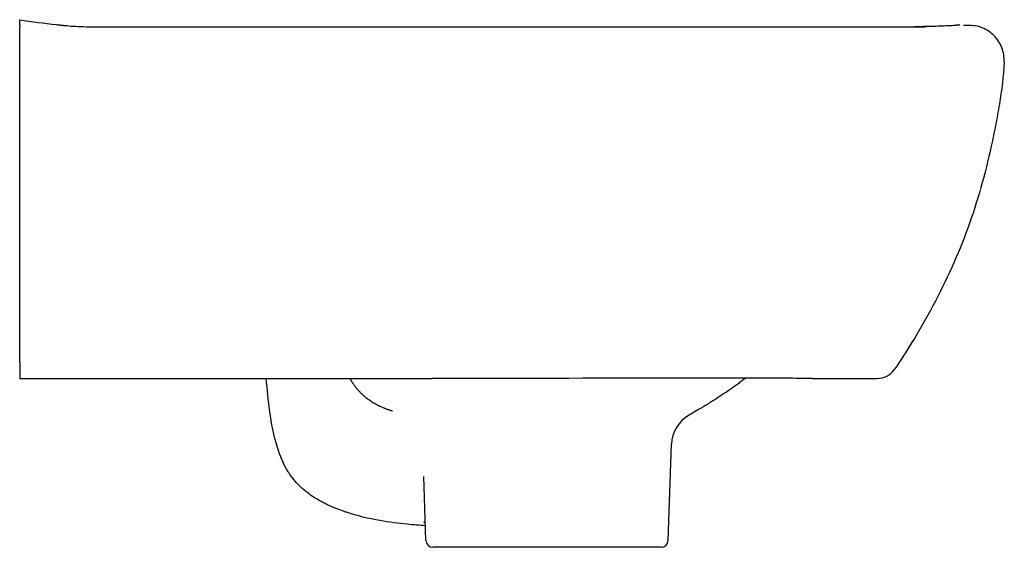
# Model space of a CAD drawing. Header units: millimetres. Extents: x -2 to 280, y -19 to 850.
# Tile 2 of 2: x 0 to 280, y 700 to 850. Entities that reach past the tile are written whole.
import ezdxf

# ---------------------------------------------------------------- set-up
doc = ezdxf.new("R2010")
doc.units = ezdxf.units.MM
doc.layers.add('GEB-KONTUR-A', color=5, linetype='CONTINUOUS')

msp = doc.modelspace()

# ---------------------------------------------------------------- linework, layer by layer
at = {"layer": 'GEB-KONTUR-A', "ltscale": 25}
for p, q in [((0, 848.4), (0, 848)), ((0, 838), (0, 848)), ((0, 752.74), (0, 838)), ((0, 752.74), (0, 748)), ((193.1, 739.17), (190.4, 737.61)), ((184.45, 701.93), (185.41, 729.3)), ((115.55, 701.93), (114.91, 720.16)), ((182.46, 700), (117.55, 700))]:
    msp.add_line(p, q, dxfattribs=at)
for centre, radius, start, end in [((243.87, 754), 6, 270, 325.5686), ((195.4, 728.95), 10, 120, 178), ((117.55, 702), 2, 182, 270), ((182.46, 702), 2, 270, 358)]:
    msp.add_arc(centre, radius, start, end, dxfattribs=at)
for centre, major_axis, ratio, start_param, end_param in [((289.92, -1170.17), (-35.64, 2018.15), 0.513434, 6.27812, 6.28293), ((255.78, 838.03), (-0.2, 10.02), 0.939051, 0.004149, 0.004152), ((255.85, 838.03), (-0.28, 10), 0.941688, 6.283164, 6.283188), ((103.24, 729.23), (2.75, 9.57), 0.658305, 6.282649, 6.282653)]:
    msp.add_ellipse(centre, major_axis=major_axis, ratio=ratio, start_param=start_param, end_param=end_param, dxfattribs=at)
for points, knots in [([(0, 850), (3.47, 849.45), (6.96, 848.98), (10.78, 848.57), (11.11, 848.53), (11.56, 848.49), (11.69, 848.48), (11.85, 848.46), (11.89, 848.46), (11.97, 848.45), (12.01, 848.44), (12.08, 848.44), (12.11, 848.43), (12.18, 848.43), (12.2, 848.42), (12.39, 848.41), (12.36, 848.41), (12.42, 848.4), (12.45, 848.4), (12.56, 848.39), (12.63, 848.38), (12.94, 848.35), (13.18, 848.33), (14.16, 848.24), (14.99, 848.17), (16.88, 848.06), (17.95, 848.02), (18.91, 848.01)], [0, 0, 0, 0, 1.054963, 1.054963, 1.153862, 1.153862, 1.191011, 1.191011, 1.204229, 1.204229, 1.217522, 1.217522, 1.230881, 1.230881, 1.257769, 1.257769, 1.471208, 1.471208, 1.682139, 1.682139, 2.314926, 2.314926, 4.213287, 4.213287, 9.908418, 9.908418, 16.328339, 16.328339, 16.328339, 16.328339]), ([(19.69, 848), (53.01, 848), (86.35, 848), (142.65, 848), (165.61, 848.01), (200.07, 848.01), (211.58, 848), (228.85, 847.98), (234.61, 847.98), (243.27, 847.98), (246.17, 847.98), (250.53, 847.98), (252.01, 847.98), (254.18, 847.99), (254.94, 847.99), (256, 848), (256.35, 848), (256.94, 848.01), (257.22, 848.01), (257.46, 848.01)], [0, 0, 0, 0, 10.000899, 10.000899, 16.888672, 16.888672, 20.343246, 20.343246, 22.075912, 22.075912, 22.943998, 22.943998, 23.397371, 23.397371, 23.64772, 23.64772, 23.784703, 23.784703, 23.929775, 23.929775, 23.929775, 23.929775]), ([(19.73, 848), (53.04, 848), (86.36, 848), (142.66, 848), (165.63, 848.01), (200.11, 848.01), (211.62, 848), (228.9, 847.98), (234.67, 847.98), (243.33, 847.98), (246.23, 847.98), (250.1, 847.98), (251.09, 847.98), (252.06, 847.99)], [0.003429, 0.003429, 0.003429, 0.003429, 10.000886, 10.000886, 16.891564, 16.891564, 20.347825, 20.347825, 22.081463, 22.081463, 22.950092, 22.950092, 23.254503, 23.254503, 23.254503, 23.254503]), ([(252.99, 847.99), (253.63, 848), (254.09, 848.01), (254.92, 848.03), (255.24, 848.04), (255.54, 848.04)], [0, 0, 0, 0, 0.3816424, 0.3816424, 0.6477143, 0.6477143, 0.6477143, 0.6477143]), ([(254.18, 847.99), (254.32, 847.99), (254.45, 848), (254.94, 848.01), (255.27, 848.02), (255.57, 848.03)], [0.2654359, 0.2654359, 0.2654359, 0.2654359, 0.3724652, 0.3724652, 0.6500065, 0.6500065, 0.6500065, 0.6500065]), ([(255.54, 848.04), (257.99, 848.11), (259.39, 848.16), (262.32, 848.27), (263.57, 848.33), (264.58, 848.37)], [0, 0, 0, 0, 2.18003, 2.18003, 5.184121, 5.184121, 5.184121, 5.184121]), ([(255.57, 848.03), (257.91, 848.09), (259.31, 848.15), (262.4, 848.27), (263.68, 848.33), (265.38, 848.4), (265.91, 848.42), (266.37, 848.43)], [0, 0, 0, 0, 2.129813, 2.129813, 5.362844, 5.362844, 7.263578, 7.263578, 7.263578, 7.263578]), ([(259.52, 848.05), (259.29, 848.05), (259.06, 848.04), (258.83, 848.04), (258.82, 848.04), (258.8, 848.04), (258.79, 848.04), (258.72, 848.04), (258.65, 848.03), (258.58, 848.03), (258.53, 848.03), (258.47, 848.03), (258.42, 848.03), (258.29, 848.03), (258.17, 848.02), (258.05, 848.02), (257.93, 848.02), (257.8, 848.02), (257.67, 848.02), (257.65, 848.02), (257.64, 848.02), (257.63, 848.02), (257.61, 848.02), (257.59, 848.01), (257.57, 848.01), (257.55, 848.01), (257.53, 848.01), (257.51, 848.01), (257.49, 848.01), (257.48, 848.01), (257.46, 848.01)], [0, 0, 0, 0, 0.0922087, 0.0922087, 0.0922087, 0.0980656, 0.0980656, 0.0980656, 0.125, 0.125, 0.125, 0.1471635, 0.1471635, 0.1471635, 0.1963312, 0.1963312, 0.1963312, 0.2453114, 0.2453114, 0.2453114, 0.25, 0.25, 0.25, 0.2562817, 0.2562817, 0.2562817, 0.2625237, 0.2625237, 0.2625237, 0.2671309, 0.2671309, 0.2671309, 0.2671309]), ([(267.43, 848.43), (267.41, 848.43), (267.38, 848.43), (267.36, 848.43), (267.35, 848.43), (267.34, 848.43), (267.33, 848.43), (267.3, 848.43), (267.27, 848.43), (267.22, 848.43), (267.18, 848.43), (266.99, 848.43), (266.81, 848.43), (266.61, 848.43), (266.6, 848.43), (266.58, 848.43), (266.55, 848.43), (266.48, 848.43), (266.42, 848.43), (266.37, 848.43)], [0.1447205, 0.1447205, 0.1447205, 0.1447205, 0.15625, 0.15625, 0.1582031, 0.1582031, 0.1601563, 0.1640625, 0.171875, 0.171875, 0.1875, 0.1875, 0.25, 0.25, 0.2539063, 0.2539063, 0.2578125, 0.265625, 0.2810748, 0.2810748, 0.2810748, 0.2810748]), ([(280, 838), (280.06, 839.36), (279.61, 842.11), (277.37, 845.62), (274.27, 847.71), (272.03, 848.27), (271.1, 848.38)], [0, 0, 0, 0, 0.25, 0.5, 0.75, 0.9206172, 0.9206172, 0.9206172, 0.9206172]), ([(280, 838), (279.82, 833.97), (279.05, 827.95), (277.59, 819.98), (275.96, 812.05), (273.52, 802.24), (268.58, 786.85), (261.88, 772.07), (254.33, 758.95), (250.51, 753.06), (248.82, 750.61)], [0, 0, 0, 0, 0.129246, 0.193869, 0.258492, 0.387738, 0.516984, 0.775476, 0.904722, 1, 1, 1, 1]), ([(73.3, 728.4), (72.25, 731.76), (71.62, 735.2), (70.72, 741.74), (70.41, 744.87), (70.14, 748)], [0.000437, 0.000437, 0.000437, 0.000437, 1.071964, 1.071964, 2.046063, 2.046063, 2.046063, 2.046063]), ([(93.91, 748), (93.93, 747.96), (93.96, 747.91), (94.02, 747.8), (94.06, 747.73), (94.14, 747.59), (94.18, 747.52), (94.24, 747.43), (94.25, 747.4), (94.28, 747.36), (94.29, 747.35), (94.3, 747.32), (94.31, 747.31), (94.31, 747.31), (94.31, 747.3), (94.32, 747.3), (94.33, 747.28), (94.34, 747.26), (94.34, 747.26), (94.36, 747.23), (94.38, 747.2), (94.43, 747.12), (94.47, 747.06), (94.52, 746.98), (94.53, 746.96), (94.58, 746.88), (94.62, 746.82), (94.72, 746.67), (94.77, 746.6), (94.86, 746.47), (94.9, 746.41), (94.99, 746.27), (95.05, 746.19), (95.17, 746.03), (95.23, 745.94), (95.36, 745.77), (95.43, 745.69), (95.51, 745.58), (95.52, 745.57), (95.63, 745.43), (95.73, 745.31), (95.94, 745.06), (96.05, 744.93), (96.21, 744.74), (96.26, 744.69), (96.34, 744.6), (96.37, 744.57), (96.42, 744.51), (96.45, 744.48), (96.5, 744.43), (96.52, 744.4), (96.57, 744.35), (96.59, 744.33), (96.62, 744.29), (96.64, 744.28), (96.76, 744.15), (96.87, 744.04), (97.09, 743.82), (97.21, 743.7), (97.42, 743.51), (97.51, 743.43), (97.71, 743.24), (97.82, 743.14), (98.05, 742.95), (98.16, 742.86), (98.36, 742.69), (98.46, 742.61), (98.59, 742.51), (98.63, 742.48), (98.68, 742.44), (98.69, 742.43), (98.73, 742.4), (98.75, 742.38), (98.78, 742.36), (98.8, 742.34), (98.86, 742.3), (98.9, 742.27), (99.03, 742.17), (99.1, 742.12), (99.18, 742.06), (99.19, 742.06), (99.26, 742), (99.33, 741.95), (99.45, 741.87), (99.51, 741.83), (99.56, 741.79), (99.57, 741.79), (99.63, 741.75), (99.67, 741.72), (99.75, 741.66), (99.79, 741.64), (99.84, 741.6), (99.86, 741.59), (99.9, 741.57), (99.91, 741.56), (99.91, 741.55), (99.93, 741.54), (99.98, 741.51), (99.99, 741.5), (100.02, 741.48), (100.03, 741.48), (100.08, 741.44), (100.13, 741.42), (100.18, 741.39), (100.18, 741.38), (100.27, 741.33), (100.37, 741.26), (100.6, 741.12), (100.75, 741.03), (100.98, 740.9), (101.07, 740.85), (101.21, 740.77), (101.26, 740.74), (101.36, 740.69), (101.4, 740.66), (101.5, 740.61), (101.55, 740.59), (101.64, 740.54), (101.69, 740.51), (101.76, 740.48), (101.78, 740.47), (101.8, 740.45), (101.81, 740.45), (102.02, 740.34), (102.22, 740.24), (102.64, 740.04), (102.85, 739.95), (103.25, 739.77), (103.44, 739.7), (103.63, 739.61), (103.66, 739.6), (103.71, 739.58), (103.74, 739.57), (103.79, 739.55), (103.82, 739.54), (103.91, 739.5), (103.99, 739.48), (104.18, 739.4), (104.29, 739.36), (104.42, 739.31), (104.44, 739.31), (104.57, 739.26), (104.68, 739.22), (104.85, 739.16), (104.92, 739.14), (105.04, 739.1), (105.08, 739.08), (105.23, 739.04), (105.32, 739.01), (105.49, 738.95), (105.57, 738.93), (105.72, 738.88), (105.79, 738.86), (105.91, 738.83), (105.96, 738.81), (106, 738.8)], [0.3536072, 0.3536072, 0.3536072, 0.3536072, 0.3583801, 0.3583801, 0.3651829, 0.3651829, 0.371617, 0.371617, 0.3737372, 0.3737372, 0.375, 0.375, 0.3761604, 0.3761604, 0.3769531, 0.3769531, 0.3819314, 0.3819314, 0.3828125, 0.3828125, 0.390625, 0.390625, 0.4031573, 0.4031573, 0.40625, 0.40625, 0.4181833, 0.4181833, 0.429428, 0.429428, 0.4375, 0.4375, 0.4478876, 0.4478876, 0.4579314, 0.4579314, 0.4675553, 0.4675553, 0.4692089, 0.4692089, 0.482158, 0.482158, 0.494707, 0.494707, 0.5, 0.5, 0.5031706, 0.5031706, 0.5066951, 0.5066951, 0.5103831, 0.5103831, 0.5140666, 0.5140666, 0.515625, 0.515625, 0.53125, 0.53125, 0.5487485, 0.5487485, 0.5625, 0.5625, 0.5807546, 0.5807546, 0.5996183, 0.5996183, 0.6171783, 0.6171783, 0.625, 0.625, 0.6265916, 0.6265916, 0.6278297, 0.6278297, 0.6289063, 0.6289063, 0.6328125, 0.6328125, 0.639936, 0.639936, 0.640625, 0.640625, 0.6479445, 0.6479445, 0.6554139, 0.6554139, 0.65625, 0.65625, 0.6640625, 0.6640625, 0.6717165, 0.6717165, 0.6796083, 0.6796083, 0.6875, 0.6875, 0.6914063, 0.6914063, 0.6938162, 0.6938162, 0.6953125, 0.6953125, 0.703125, 0.703125, 0.7032343, 0.7032343, 0.71875, 0.71875, 0.738818, 0.738818, 0.75, 0.75, 0.7564937, 0.7564937, 0.7634683, 0.7634683, 0.770647, 0.770647, 0.7778977, 0.7778977, 0.78125, 0.78125, 0.7816281, 0.7816281, 0.8125, 0.8125, 0.8454739, 0.8454739, 0.875, 0.875, 0.8778298, 0.8778298, 0.8803412, 0.8803412, 0.8828125, 0.8828125, 0.890625, 0.890625, 0.9043229, 0.9043229, 0.90625, 0.90625, 0.9205214, 0.9205214, 0.9306745, 0.9306745, 0.9375, 0.9375, 0.9532441, 0.9532441, 0.9692523, 0.9692523, 0.9856655, 0.9856655, 1, 1, 1, 1]), ([(225.51, 748), (223.43, 748), (221.24, 748.03), (215.3, 748.08), (211.48, 748.1), (198.34, 748.12), (188.99, 748.1), (158.84, 748.04), (138.04, 748), (117.24, 748)], [0, 0, 0, 0, 0.668819, 0.668819, 1.815154, 1.815154, 4.620469, 4.620469, 10.859673, 10.859673, 10.859673, 10.859673]), ([(206.5, 748.11), (206.45, 748.07), (206.4, 748.03), (206, 747.73), (205.65, 747.47), (204.95, 746.94), (204.6, 746.68), (203.53, 745.91), (202.82, 745.4), (201.38, 744.39), (200.65, 743.9), (199.18, 742.92), (198.44, 742.43), (196.19, 741), (194.66, 740.07), (193.1, 739.17)], [0.3960971, 0.3960971, 0.3960971, 0.3960971, 0.403116, 0.403116, 0.452855, 0.452855, 0.5025939, 0.5025939, 0.6020719, 0.6020719, 0.7015508, 0.7015508, 0.8010313, 0.8010313, 1, 1, 1, 1]), ([(225.51, 748), (223.45, 748), (221.3, 748.03), (215.24, 748.08), (211.26, 748.1), (207.03, 748.11), (206.76, 748.11), (206.5, 748.11)], [0.001493, 0.001493, 0.001493, 0.001493, 0.661389, 0.661389, 1.854799, 1.854799, 1.934064, 1.934064, 1.934064, 1.934064]), ([(225.51, 748), (225.72, 748), (226.13, 748), (226.69, 748), (227.21, 748), (227.72, 748), (228.23, 748), (228.72, 748), (229.18, 748), (229.61, 748), (230.02, 748), (230.4, 748), (230.76, 748), (231.1, 748), (231.42, 748), (231.71, 748), (231.99, 748), (232.24, 748), (232.49, 748), (232.73, 748), (232.96, 748), (233.19, 748), (233.42, 748), (233.64, 748), (233.85, 748), (234.06, 748), (234.25, 748), (234.44, 748), (234.61, 748), (234.78, 748), (234.94, 748), (235.1, 748), (235.26, 748), (235.42, 748), (235.58, 748), (235.73, 748), (235.88, 748), (236.03, 748), (236.18, 748), (236.34, 748), (236.51, 748), (236.69, 748), (236.88, 748), (237.08, 748), (237.28, 748), (237.5, 748), (237.72, 748), (237.96, 748), (238.2, 748), (238.45, 748), (238.71, 748), (238.98, 748), (239.26, 748), (239.54, 748), (239.83, 748), (240.13, 748), (240.43, 748), (240.73, 748), (241.04, 748), (241.36, 748), (241.67, 748), (242, 748), (242.32, 748), (242.63, 748), (242.92, 748), (243.21, 748), (243.46, 748), (243.68, 748), (243.83, 748), (243.87, 748), (243.87, 748)], [0.0000003, 0.0000003, 0.0000003, 0.0000003, 0.0147059, 0.0294118, 0.0441176, 0.0588235, 0.0735294, 0.0882353, 0.1029412, 0.1176471, 0.1323529, 0.1470588, 0.1617647, 0.1764706, 0.1911765, 0.2058824, 0.2205882, 0.2352941, 0.25, 0.2647059, 0.2794118, 0.2941176, 0.3088235, 0.3235294, 0.3382353, 0.3529412, 0.3676471, 0.3823529, 0.3970588, 0.4117647, 0.4264706, 0.4411765, 0.4558824, 0.4705882, 0.4852941, 0.5, 0.5147059, 0.5294118, 0.5441176, 0.5588235, 0.5735294, 0.5882353, 0.6029412, 0.6176471, 0.6323529, 0.6470588, 0.6617647, 0.6764706, 0.6911765, 0.7058824, 0.7205882, 0.7352941, 0.75, 0.7647059, 0.7794118, 0.7941176, 0.8088235, 0.8235294, 0.8382353, 0.8529412, 0.8676471, 0.8823529, 0.8970588, 0.9117647, 0.9264706, 0.9411765, 0.9558824, 0.9705882, 0.9852941, 1, 1, 1, 1]), ([(115.4, 706.13), (113.79, 706.23), (112.02, 706.36), (107.74, 706.78), (105.09, 707.11), (99.25, 708.15), (95.99, 708.93), (92.64, 710.04), (92.35, 710.13), (91.38, 710.48), (90.7, 710.73), (89.69, 711.14), (89.36, 711.28), (88.74, 711.55), (88.46, 711.67), (87.9, 711.92), (87.63, 712.05), (86.72, 712.5), (86.05, 712.85), (84.77, 713.56), (84.18, 713.92), (83.04, 714.65), (82.47, 715.05), (81.19, 716.02), (80.5, 716.58), (78.82, 718.15), (77.77, 719.36), (76.69, 720.96), (76.54, 721.19), (76.4, 721.42)], [1.280307, 1.280307, 1.280307, 1.280307, 1.839426, 1.839426, 2.639811, 2.639811, 3.622874, 3.622874, 3.716683, 3.716683, 3.94159, 3.94159, 4.048804, 4.048804, 4.142804, 4.142804, 4.24189, 4.24189, 4.468039, 4.468039, 4.694753, 4.694753, 4.920046, 4.920046, 5.216065, 5.216065, 5.72734, 5.72734, 5.811432, 5.811432, 5.811432, 5.811432])]:
    msp.add_open_spline(points, degree=3, knots=knots, dxfattribs=at)
for points in [[(0, 848.4), (0, 849.47), (0, 850), (0, 850)], [(18.91, 848.01), (19.19, 848), (19.47, 848), (19.73, 848)], [(252.87, 847.99), (252.91, 847.99), (252.95, 847.99), (252.99, 847.99)], [(268.43, 848.47), (269.8, 848.49), (270.22, 848.47), (271.1, 848.38)], [(0, 748), (2.68, 748), (8.28, 748), (17.01, 748), (27.15, 748), (38.75, 748), (51.04, 748), (62.86, 748), (73.75, 748), (83.82, 748), (93.16, 748), (101.83, 748), (109.87, 748), (114.85, 748), (117.24, 748)], [(76.4, 721.42), (75.05, 723.58), (74.06, 725.97), (73.3, 728.4)], [(76.4, 721.42), (76.4, 721.42), (76.4, 721.42), (76.4, 721.42)], [(115.37, 706.95), (115.22, 707.04), (115.07, 707.11), (114.91, 707.16)]]:
    msp.add_open_spline(points, degree=3, dxfattribs=at)

doc.saveas('drawing.dxf')
